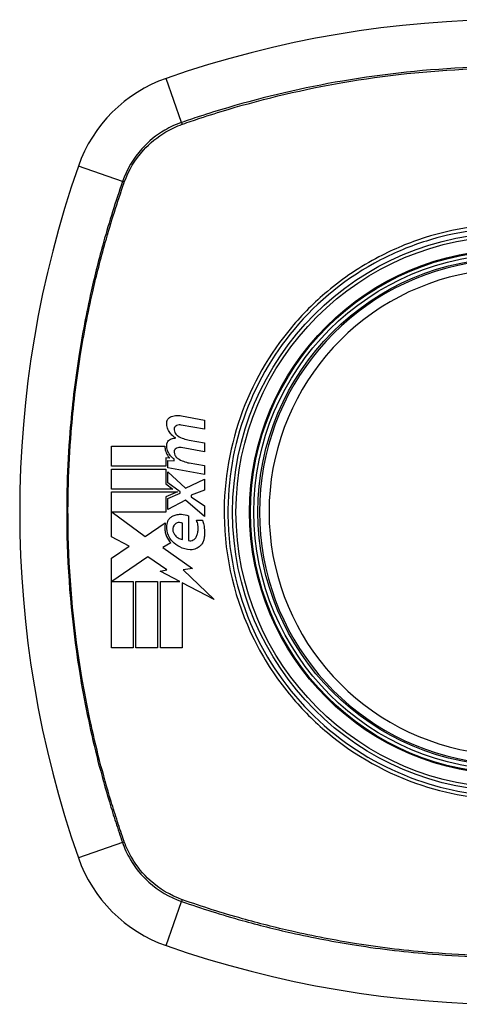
# Model space of a CAD drawing. Header units: inches. Extents: x 84 to 204, y 60 to 92.
# Tile 21 of 32: x 148.095 to 148.64, y 90.05 to 91.27. Entities that reach past the tile are written whole.
import ezdxf

# ---------------------------------------------------------------- set-up
doc = ezdxf.new("R2010")
doc.units = ezdxf.units.IN
doc.header["$MEASUREMENT"] = 0
doc.layers.add('Visible Edges(ANSI)', color=7, linetype='Continuous', lineweight=25)
doc.layers.add('Visible Tangent Edges(ANSI)', color=7, linetype='Continuous', lineweight=25)

msp = doc.modelspace()

# ---------------------------------------------------------------- linework, layer by layer
at = {"layer": 'Visible Edges(ANSI)'}
for p, q in [((148.2956, 90.7795), (148.3242, 90.774)), ((148.3242, 90.763), (148.2954, 90.768)), ((148.3242, 90.774), (148.3242, 90.763)), ((148.3054, 90.7493), (148.3242, 90.746)), ((148.3242, 90.746), (148.3242, 90.735)), ((148.2089, 90.717), (148.2089, 90.7417)), ((148.2089, 90.7417), (148.2752, 90.7417)), ((148.3242, 90.735), (148.2954, 90.7401)), ((148.2814, 90.7268), (148.2763, 90.7272)), ((148.2763, 90.7272), (148.2763, 90.717)), ((148.2787, 90.7148), (148.2787, 90.7242)), ((148.2787, 90.7242), (148.2867, 90.7235)), ((148.2867, 90.7235), (148.2867, 90.726)), ((148.3054, 90.721), (148.3242, 90.7177)), ((148.3242, 90.7177), (148.3242, 90.7067)), ((148.2763, 90.717), (148.2089, 90.717)), ((148.2089, 90.6887), (148.2089, 90.7135)), ((148.2089, 90.7135), (148.2763, 90.7135)), ((148.2763, 90.7135), (148.2763, 90.695)), ((148.3242, 90.7067), (148.2787, 90.7148)), ((148.2787, 90.6964), (148.2787, 90.71)), ((148.2787, 90.71), (148.3008, 90.6897)), ((148.2763, 90.695), (148.2849, 90.6887)), ((148.294, 90.6852), (148.2787, 90.6964)), ((148.3008, 90.6897), (148.3242, 90.701)), ((148.3242, 90.701), (148.3242, 90.6875)), ((148.2849, 90.6887), (148.2089, 90.6887)), ((148.2089, 90.6295), (148.2089, 90.6852)), ((148.2089, 90.6852), (148.291, 90.6852)), ((148.291, 90.6852), (148.2763, 90.679)), ((148.2787, 90.677), (148.294, 90.6835)), ((148.294, 90.6835), (148.294, 90.6852)), ((148.3242, 90.6875), (148.3079, 90.6812)), ((148.3079, 90.6812), (148.3079, 90.6792)), ((148.2763, 90.679), (148.2763, 90.6602)), ((148.2787, 90.6635), (148.2787, 90.677)), ((148.3009, 90.675), (148.2787, 90.6635)), ((148.3242, 90.6545), (148.3009, 90.675)), ((148.3079, 90.6792), (148.3242, 90.668)), ((148.2763, 90.6602), (148.21, 90.6602)), ((148.21, 90.6602), (148.2508, 90.6297)), ((148.3242, 90.668), (148.3242, 90.6545)), ((148.2508, 90.6297), (148.2757, 90.647)), ((148.2969, 90.6262), (148.2969, 90.6462)), ((148.3044, 90.6555), (148.3044, 90.625)), ((148.3144, 90.65), (148.3219, 90.65)), ((148.2307, 90.6179), (148.2089, 90.6295)), ((148.2824, 90.622), (148.2728, 90.6162)), ((148.2089, 90.6032), (148.2307, 90.6179)), ((148.2728, 90.6162), (148.3095, 90.5901)), ((148.2089, 90.4917), (148.2089, 90.6032)), ((148.2542, 90.6047), (148.2095, 90.574)), ((148.2776, 90.5884), (148.2542, 90.6047)), ((148.2692, 90.5867), (148.2776, 90.5884)), ((148.2937, 90.574), (148.2692, 90.5867)), ((148.3095, 90.5901), (148.2977, 90.5884)), ((148.2977, 90.5884), (148.3362, 90.5519)), ((148.2095, 90.574), (148.2357, 90.574)), ((148.2357, 90.574), (148.2357, 90.4917)), ((148.2392, 90.4917), (148.2392, 90.574)), ((148.2392, 90.574), (148.2659, 90.574)), ((148.2659, 90.574), (148.2659, 90.4917)), ((148.2697, 90.4917), (148.2697, 90.574)), ((148.2697, 90.574), (148.2937, 90.574)), ((148.3362, 90.5519), (148.2964, 90.5725)), ((148.2964, 90.5725), (148.2964, 90.4917)), ((148.2357, 90.4917), (148.2089, 90.4917)), ((148.2659, 90.4917), (148.2392, 90.4917)), ((148.2964, 90.4917), (148.2697, 90.4917))]:
    msp.add_line(p, q, dxfattribs=at)
for radius in [0.3199, 0.315]:
    msp.add_circle((148.7055, 90.6602), radius, dxfattribs=at)
for centre, radius, start, end in [((148.7055, 89.9713), 1.2992, 70.7337, 109.2663), ((148.3352, 91.0305), 0.1772, 109.2663, 160.7337), ((149.3944, 90.6602), 1.2992, 160.7337, 199.2663), ((148.7055, 90.6602), 0.313, 99.784, 260.216), ((148.3352, 90.29), 0.1772, 199.2663, 250.7337), ((148.7055, 91.3492), 1.2992, 250.7337, 289.2663)]:
    msp.add_arc(centre, radius, start, end, dxfattribs=at)
for points, knots in [([(148.2834, 90.7787), (148.2855, 90.7794), (148.2876, 90.7798), (148.2917, 90.78), (148.2937, 90.7799), (148.2956, 90.7795)], [-0.03334269, -0.03334269, -0.03334269, -0.03334269, -0.01618292, -0.01618292, -0.00041988, -0.00041988, -0.00041988, -0.00041988]), ([(148.2775, 90.7705), (148.2775, 90.7707), (148.2775, 90.7709), (148.2775, 90.7712), (148.2775, 90.7714), (148.2775, 90.7716), (148.2776, 90.7717), (148.2776, 90.7718), (148.2776, 90.7719), (148.2776, 90.7721), (148.2777, 90.7722), (148.2777, 90.7724), (148.2777, 90.7726), (148.2779, 90.7731), (148.278, 90.7735), (148.2784, 90.7744), (148.2787, 90.7749), (148.2795, 90.7761), (148.2802, 90.7768), (148.2817, 90.778), (148.2825, 90.7784), (148.2834, 90.7787)], [-0.02806933, -0.02806933, -0.02806933, -0.02806933, -0.02655837, -0.02655837, -0.0254402, -0.0254402, -0.02479565, -0.02479565, -0.02416023, -0.02416023, -0.02344141, -0.02344141, -0.02230527, -0.02230527, -0.01907839, -0.01907839, -0.01504987, -0.01504987, -0.00755311, -0.00755311, 0, 0, 0, 0]), ([(148.2889, 90.752), (148.2875, 90.7527), (148.2862, 90.7536), (148.2835, 90.7558), (148.2822, 90.7572), (148.28, 90.7604), (148.2791, 90.7622), (148.2778, 90.7662), (148.2775, 90.7683), (148.2775, 90.7705)], [-0.06020904, -0.06020904, -0.06020904, -0.06020904, -0.04740935, -0.04740935, -0.03262202, -0.03262202, -0.01678225, -0.01678225, -0.00037275, -0.00037275, -0.00037275, -0.00037275]), ([(148.2896, 90.7673), (148.2893, 90.7672), (148.289, 90.767), (148.2883, 90.7666), (148.288, 90.7663), (148.2874, 90.7656), (148.2872, 90.7653), (148.2869, 90.7646), (148.2868, 90.7643), (148.2867, 90.764), (148.2867, 90.7639), (148.2867, 90.7638), (148.2867, 90.7637), (148.2866, 90.7636), (148.2866, 90.7636), (148.2866, 90.7634), (148.2866, 90.7634), (148.2866, 90.7632), (148.2866, 90.7631), (148.2866, 90.7627), (148.2866, 90.7625), (148.2866, 90.7622)], [-0.01825939, -0.01825939, -0.01825939, -0.01825939, -0.01555937, -0.01555937, -0.01215229, -0.01215229, -0.00884391, -0.00884391, -0.00670425, -0.00670425, -0.00603459, -0.00603459, -0.00561463, -0.00561463, -0.00522861, -0.00522861, -0.00473542, -0.00473542, -0.00393494, -0.00393494, -0.00196875, -0.00196875, -0.00196875, -0.00196875]), ([(148.2954, 90.768), (148.2945, 90.7682), (148.2936, 90.7682), (148.2916, 90.768), (148.2906, 90.7678), (148.2896, 90.7673)], [-0.01599987, -0.01599987, -0.01599987, -0.01599987, -0.00850266, -0.00850266, 0, 0, 0, 0]), ([(148.2866, 90.7622), (148.2867, 90.7611), (148.287, 90.7599), (148.2879, 90.7582), (148.2883, 90.7575), (148.2895, 90.7559), (148.2904, 90.7551), (148.2914, 90.7545)], [-0.02463691, -0.02463691, -0.02463691, -0.02463691, -0.01555528, -0.01555528, -0.00955626, -0.00955626, 0, 0, 0, 0]), ([(148.2775, 90.743), (148.2775, 90.7431), (148.2775, 90.7432), (148.2775, 90.7434), (148.2775, 90.7435), (148.2775, 90.7437), (148.2775, 90.7438), (148.2775, 90.7439), (148.2775, 90.744), (148.2776, 90.7442), (148.2776, 90.7442), (148.2776, 90.7445), (148.2776, 90.7446), (148.2777, 90.7451), (148.2778, 90.7454), (148.2782, 90.7465), (148.2786, 90.7471), (148.2795, 90.7485), (148.2801, 90.7491), (148.2816, 90.7502), (148.2825, 90.7507), (148.2834, 90.751)], [-0.02766047, -0.02766047, -0.02766047, -0.02766047, -0.02680401, -0.02680401, -0.0261056, -0.0261056, -0.02548201, -0.02548201, -0.02488025, -0.02488025, -0.02420509, -0.02420509, -0.02317395, -0.02317395, -0.02044509, -0.02044509, -0.01476326, -0.01476326, -0.00792574, -0.00792574, 0, 0, 0, 0]), ([(148.2867, 90.726), (148.2845, 90.7273), (148.2826, 90.7291), (148.28, 90.7329), (148.2791, 90.7346), (148.2778, 90.7386), (148.2775, 90.7408), (148.2775, 90.743)], [-0.0529494, -0.0529494, -0.0529494, -0.0529494, -0.03254649, -0.03254649, -0.01730062, -0.01730062, -0.00039707, -0.00039707, -0.00039707, -0.00039707]), ([(148.2752, 90.7417), (148.2752, 90.7407), (148.2752, 90.7398), (148.2757, 90.7364), (148.2764, 90.734), (148.2786, 90.73), (148.2799, 90.7283), (148.2814, 90.7268)], [-0.04317297, -0.04317297, -0.04317297, -0.04317297, -0.0356333, -0.0356333, -0.01696241, -0.01696241, 0, 0, 0, 0]), ([(148.2896, 90.7394), (148.2893, 90.7392), (148.2889, 90.739), (148.2883, 90.7386), (148.288, 90.7383), (148.2874, 90.7376), (148.2872, 90.7372), (148.2869, 90.7365), (148.2868, 90.7362), (148.2867, 90.7358), (148.2867, 90.7357), (148.2866, 90.7356), (148.2866, 90.7355), (148.2866, 90.7354), (148.2866, 90.7354), (148.2866, 90.7352), (148.2866, 90.7352), (148.2866, 90.735), (148.2866, 90.7349), (148.2866, 90.7346), (148.2866, 90.7344), (148.2866, 90.7342)], [-0.01824014, -0.01824014, -0.01824014, -0.01824014, -0.0154558, -0.0154558, -0.01198937, -0.01198937, -0.00859566, -0.00859566, -0.00615971, -0.00615971, -0.00546034, -0.00546034, -0.00503601, -0.00503601, -0.00465527, -0.00465527, -0.00417342, -0.00417342, -0.00341971, -0.00341971, -0.00194251, -0.00194251, -0.00194251, -0.00194251]), ([(148.2866, 90.7342), (148.2867, 90.733), (148.2871, 90.7318), (148.2879, 90.7301), (148.2883, 90.7294), (148.2895, 90.7279), (148.2904, 90.7271), (148.2914, 90.7265)], [-0.02463866, -0.02463866, -0.02463866, -0.02463866, -0.01525184, -0.01525184, -0.00931987, -0.00931987, 0, 0, 0, 0]), ([(148.2954, 90.7401), (148.2945, 90.7402), (148.2936, 90.7403), (148.2916, 90.7401), (148.2906, 90.7398), (148.2896, 90.7394)], [-0.01604893, -0.01604893, -0.01604893, -0.01604893, -0.00847727, -0.00847727, 0, 0, 0, 0]), ([(148.2854, 90.6555), (148.2871, 90.6562), (148.2888, 90.6568), (148.2923, 90.6574), (148.294, 90.6575), (148.2987, 90.6574), (148.3017, 90.6567), (148.3044, 90.6555)], [-0.05252162, -0.05252162, -0.05252162, -0.05252162, -0.03802982, -0.03802982, -0.02406892, -0.02406892, 0, 0, 0, 0]), ([(148.2757, 90.647), (148.2754, 90.6457), (148.2752, 90.6444), (148.2751, 90.6426), (148.275, 90.6422), (148.275, 90.6414), (148.275, 90.641), (148.275, 90.6404), (148.275, 90.6401), (148.275, 90.6396), (148.275, 90.6393), (148.2751, 90.6386), (148.2751, 90.6382), (148.2753, 90.6368), (148.2754, 90.6359), (148.276, 90.6332), (148.2765, 90.6316), (148.2785, 90.6271), (148.2803, 90.6244), (148.2824, 90.622)], [-0.06899169, -0.06899169, -0.06899169, -0.06899169, -0.05878002, -0.05878002, -0.05561, -0.05561, -0.05273167, -0.05273167, -0.05061216, -0.05061216, -0.04865735, -0.04865735, -0.04550856, -0.04550856, -0.03795067, -0.03795067, -0.02502911, -0.02502911, 0, 0, 0, 0]), ([(148.2846, 90.6235), (148.2829, 90.6253), (148.2814, 90.6274), (148.2792, 90.6318), (148.2784, 90.6342), (148.2779, 90.6372), (148.2778, 90.6379), (148.2777, 90.6388), (148.2777, 90.6392), (148.2776, 90.6397), (148.2776, 90.64), (148.2776, 90.6405), (148.2776, 90.6408), (148.2776, 90.6415), (148.2776, 90.6419), (148.2777, 90.6433), (148.2778, 90.6441), (148.2779, 90.645)], [-0.06373187, -0.06373187, -0.06373187, -0.06373187, -0.04404665, -0.04404665, -0.02524201, -0.02524201, -0.02033555, -0.02033555, -0.01791741, -0.01791741, -0.01602226, -0.01602226, -0.01392522, -0.01392522, -0.01050046, -0.01050046, -0.00386231, -0.00386231, -0.00386231, -0.00386231]), ([(148.2779, 90.645), (148.278, 90.6456), (148.2781, 90.6461), (148.2785, 90.6478), (148.2789, 90.6489), (148.2801, 90.6512), (148.281, 90.6523), (148.2831, 90.6542), (148.2842, 90.6549), (148.2854, 90.6555)], [-0.03526655, -0.03526655, -0.03526655, -0.03526655, -0.03088657, -0.03088657, -0.02197862, -0.02197862, -0.01079591, -0.01079591, 0, 0, 0, 0]), ([(148.2969, 90.6462), (148.2968, 90.6463), (148.2966, 90.6464), (148.2959, 90.6467), (148.2954, 90.6469), (148.2938, 90.6472), (148.2927, 90.6473), (148.2907, 90.6469), (148.2897, 90.6465), (148.2882, 90.6455), (148.2875, 90.6449), (148.2869, 90.6442)], [-0.02954107, -0.02954107, -0.02954107, -0.02954107, -0.0279188, -0.0279188, -0.02353211, -0.02353211, -0.01478416, -0.01478416, -0.00692303, -0.00692303, 0, 0, 0, 0]), ([(148.3139, 90.6292), (148.3146, 90.6306), (148.3151, 90.6319), (148.316, 90.6351), (148.3162, 90.6368), (148.3164, 90.6391), (148.3164, 90.6396), (148.3164, 90.6404), (148.3164, 90.6407), (148.3164, 90.6412), (148.3164, 90.6415), (148.3163, 90.642), (148.3163, 90.6424), (148.3162, 90.6432), (148.3162, 90.6437), (148.3158, 90.6462), (148.3152, 90.6481), (148.3144, 90.65)], [-0.05506664, -0.05506664, -0.05506664, -0.05506664, -0.04374259, -0.04374259, -0.03018084, -0.03018084, -0.0264387, -0.0264387, -0.02420765, -0.02420765, -0.02223233, -0.02223233, -0.01976957, -0.01976957, -0.01599104, -0.01599104, -0.00050036, -0.00050036, -0.00050036, -0.00050036]), ([(148.3219, 90.65), (148.3225, 90.6482), (148.323, 90.6464), (148.3236, 90.6433), (148.3237, 90.6421), (148.324, 90.6402), (148.324, 90.6395), (148.3241, 90.6384), (148.3242, 90.6378), (148.3242, 90.6368), (148.3242, 90.6363), (148.3243, 90.635), (148.3242, 90.6342), (148.3242, 90.6314), (148.324, 90.6294), (148.3237, 90.6275)], [-0.05857853, -0.05857853, -0.05857853, -0.05857853, -0.04427096, -0.04427096, -0.03493369, -0.03493369, -0.0296881, -0.0296881, -0.0258246, -0.0258246, -0.02178743, -0.02178743, -0.01568984, -0.01568984, -0.00067754, -0.00067754, -0.00067754, -0.00067754]), ([(148.2869, 90.6442), (148.2866, 90.6438), (148.2863, 90.6434), (148.2857, 90.6423), (148.2854, 90.6416), (148.2851, 90.6403), (148.285, 90.6397), (148.2849, 90.6389), (148.2849, 90.6387), (148.2849, 90.6385), (148.2849, 90.6384), (148.2849, 90.6382), (148.2849, 90.6381), (148.285, 90.6379), (148.285, 90.6378), (148.285, 90.6375), (148.285, 90.6373), (148.2851, 90.6366), (148.2853, 90.636), (148.2854, 90.6355)], [-0.02524521, -0.02524521, -0.02524521, -0.02524521, -0.02119963, -0.02119963, -0.01548649, -0.01548649, -0.0107886, -0.0107886, -0.00949271, -0.00949271, -0.00871746, -0.00871746, -0.00802869, -0.00802869, -0.00716605, -0.00716605, -0.00583345, -0.00583345, -0.00150535, -0.00150535, -0.00150535, -0.00150535]), ([(148.2854, 90.6355), (148.2858, 90.6344), (148.2864, 90.6333), (148.2875, 90.6317), (148.288, 90.631), (148.2895, 90.6295), (148.2905, 90.6287), (148.2932, 90.6271), (148.2951, 90.6265), (148.2969, 90.6262)], [-0.04086178, -0.04086178, -0.04086178, -0.04086178, -0.03180686, -0.03180686, -0.02543884, -0.02543884, -0.01530154, -0.01530154, 0, 0, 0, 0]), ([(148.3064, 90.6135), (148.302, 90.6138), (148.2976, 90.6149), (148.2902, 90.6186), (148.2872, 90.6208), (148.2846, 90.6235)], [-0.0651785, -0.0651785, -0.0651785, -0.0651785, -0.02911205, -0.02911205, 0, 0, 0, 0]), ([(148.3044, 90.625), (148.3046, 90.6249), (148.3048, 90.6249), (148.3058, 90.6247), (148.3067, 90.6246), (148.3085, 90.6248), (148.3095, 90.6251), (148.3112, 90.626), (148.312, 90.6266), (148.3131, 90.6278), (148.3136, 90.6285), (148.3139, 90.6292)], [-0.03010904, -0.03010904, -0.03010904, -0.03010904, -0.02874945, -0.02874945, -0.02177568, -0.02177568, -0.01355693, -0.01355693, -0.00629065, -0.00629065, 0, 0, 0, 0]), ([(148.3237, 90.6275), (148.3235, 90.6262), (148.3232, 90.6249), (148.3223, 90.6229), (148.3219, 90.6221), (148.3208, 90.6202), (148.32, 90.6192), (148.3175, 90.6168), (148.3158, 90.6156), (148.3118, 90.6139), (148.3095, 90.6134), (148.307, 90.6135), (148.3067, 90.6135), (148.3064, 90.6135)], [-0.07879273, -0.07879273, -0.07879273, -0.07879273, -0.06865981, -0.06865981, -0.06195708, -0.06195708, -0.05155002, -0.05155002, -0.03492434, -0.03492434, -0.01659653, -0.01659653, -0.01443138, -0.01443138, -0.01443138, -0.01443138])]:
    msp.add_open_spline(points, degree=3, knots=knots, dxfattribs=at)
for points in [[(148.2914, 90.7545), (148.2957, 90.7518), (148.3005, 90.7501), (148.3054, 90.7493)], [(148.2834, 90.751), (148.2852, 90.7515), (148.2871, 90.7519), (148.2889, 90.752)], [(148.2914, 90.7265), (148.2957, 90.7238), (148.3005, 90.7219), (148.3054, 90.721)]]:
    msp.add_open_spline(points, degree=3, dxfattribs=at)
at = {"layer": 'Visible Tangent Edges(ANSI)'}
for p, q in [((148.2959, 91.1431), (148.2768, 91.1977)), ((148.2226, 91.0698), (148.168, 91.0889)), ((148.2226, 90.2506), (148.168, 90.2315)), ((148.2768, 90.1228), (148.2959, 90.1774))]:
    msp.add_line(p, q, dxfattribs=at)
for radius in [0.3464, 0.3422, 0.3254, 0.3242]:
    msp.add_circle((148.7055, 90.6602), radius, dxfattribs=at)
msp.add_arc((148.7055, 90.6602), 0.3012, 99.784, 260.216, dxfattribs=at)
for centre, major_axis, start_param, end_param in [((148.2975, 91.1384), (0.00321, -0.00931), 4.18856, 4.452267), ((148.2273, 91.0682), (0.00931, -0.00321), 1.830918, 2.094625), ((148.2273, 90.2523), (-0.00931, -0.00321), 1.046967, 1.310674), ((148.2975, 90.1821), (0.00321, 0.00931), 1.830918, 2.094625)]:
    msp.add_ellipse(centre, major_axis=major_axis, ratio=0.002592, start_param=start_param, end_param=end_param, dxfattribs=at)
for points, knots in [([(149.115, 91.1431), (149.1027, 91.1473), (149.0902, 91.1515), (149.0653, 91.1593), (149.0527, 91.163), (149.0199, 91.1721), (148.9995, 91.1773), (148.9523, 91.1879), (148.9254, 91.193), (148.8632, 91.2027), (148.8278, 91.2067), (148.7464, 91.2124), (148.7005, 91.2131), (148.6012, 91.209), (148.5479, 91.2034), (148.4472, 91.1862), (148.3996, 91.1751), (148.3412, 91.1579), (148.3295, 91.1543), (148.3105, 91.1481), (148.3032, 91.1456), (148.2959, 91.1431)], [0, 0, 0, 0, 0.099284, 0.099284, 0.198297, 0.198297, 0.356934, 0.356934, 0.563163, 0.563163, 0.83126, 0.83126, 1.179786, 1.179786, 1.583317, 1.583317, 1.95181, 1.95181, 2.045062, 2.045062, 2.103661, 2.103661, 2.103661, 2.103661]), ([(148.2971, 91.141), (148.3043, 91.1435), (148.3114, 91.1459), (148.3302, 91.1521), (148.3419, 91.1558), (148.4001, 91.1731), (148.4476, 91.1843), (148.5481, 91.2016), (148.6014, 91.2073), (148.6715, 91.2102), (148.6885, 91.2106), (148.7055, 91.2106)], [-2.102416, -2.102416, -2.102416, -2.102416, -2.045062, -2.045062, -1.95181, -1.95181, -1.583317, -1.583317, -1.179786, -1.179786, -1.050919, -1.050919, -1.050919, -1.050919]), ([(148.2959, 91.1431), (148.2886, 91.1406), (148.2816, 91.1374), (148.2644, 91.1274), (148.2548, 91.1196), (148.236, 91.0987), (148.2278, 91.0848), (148.2226, 91.0698)], [0, 0, 0, 0, 0.0558923, 0.0558923, 0.1453199, 0.1453199, 0.261048, 0.261048, 0.261048, 0.261048]), ([(148.2249, 91.069), (148.2301, 91.0837), (148.2382, 91.0972), (148.2566, 91.1176), (148.266, 91.1252), (148.2828, 91.1351), (148.2896, 91.1383), (148.2966, 91.1408)], [-0.261048, -0.261048, -0.261048, -0.261048, -0.1453199, -0.1453199, -0.0558923, -0.0558923, 0, 0, 0, 0]), ([(148.2226, 91.0698), (148.2184, 91.0574), (148.2142, 91.045), (148.2064, 91.02), (148.2027, 91.0075), (148.1935, 90.9746), (148.1884, 90.9543), (148.1778, 90.9071), (148.1727, 90.8802), (148.1636, 90.8219), (148.1599, 90.7904), (148.154, 90.7161), (148.1528, 90.6732), (148.1552, 90.5715), (148.1608, 90.5126), (148.1763, 90.42), (148.1836, 90.3856), (148.1966, 90.3345), (148.2013, 90.3176), (148.2089, 90.2924), (148.2115, 90.284), (148.217, 90.2673), (148.2198, 90.259), (148.2226, 90.2506)], [0, 0, 0, 0, 0.099284, 0.099284, 0.198296, 0.198296, 0.356933, 0.356933, 0.563161, 0.563161, 0.801732, 0.801732, 1.126637, 1.126637, 1.572986, 1.572986, 1.839557, 1.839557, 1.972882, 1.972882, 2.039554, 2.039554, 2.106203, 2.106203, 2.106203, 2.106203]), ([(148.2247, 90.2519), (148.2218, 90.2602), (148.2191, 90.2682), (148.2137, 90.2847), (148.2111, 90.293), (148.2034, 90.3182), (148.1987, 90.3351), (148.1855, 90.386), (148.1782, 90.4204), (148.1626, 90.5128), (148.1569, 90.5716), (148.1544, 90.6732), (148.1556, 90.716), (148.1616, 90.7903), (148.1653, 90.8216), (148.1745, 90.8798), (148.1797, 90.9067), (148.1904, 90.9538), (148.1956, 90.9741), (148.2048, 91.0069), (148.2086, 91.0194), (148.2164, 91.0442), (148.2204, 91.0562), (148.2247, 91.0686)], [-2.104956, -2.104956, -2.104956, -2.104956, -2.039554, -2.039554, -1.972882, -1.972882, -1.839557, -1.839557, -1.572986, -1.572986, -1.126637, -1.126637, -0.801732, -0.801732, -0.563161, -0.563161, -0.356933, -0.356933, -0.198296, -0.198296, -0.099284, -0.099284, -0.001246, -0.001246, -0.001246, -0.001246]), ([(148.7055, 91.0125), (148.7282, 91.0125), (148.7512, 91.0102), (148.8028, 91.0001), (148.8308, 90.9908), (148.8839, 90.9655), (148.9091, 90.9494), (148.9317, 90.9305), (148.9658, 90.902), (148.9941, 90.8673), (149.0349, 90.7917), (149.0481, 90.752), (149.0593, 90.675), (149.0588, 90.6376), (149.0453, 90.5569), (149.0286, 90.5127), (148.996, 90.4601), (148.9863, 90.4467), (148.9757, 90.434), (148.946, 90.3984), (148.9093, 90.369), (148.8201, 90.3228), (148.7667, 90.3092), (148.6728, 90.3072), (148.6329, 90.3132), (148.5528, 90.3396), (148.5132, 90.3616), (148.4792, 90.39), (148.4444, 90.419), (148.4155, 90.4548), (148.3694, 90.5419), (148.3554, 90.5942), (148.3519, 90.6912), (148.3584, 90.7351), (148.3869, 90.8167), (148.4081, 90.8541), (148.4352, 90.8865), (148.4648, 90.9219), (148.5014, 90.9513), (148.5607, 90.9821), (148.5798, 90.99), (148.6334, 91.0069), (148.6697, 91.0125), (148.7055, 91.0125)], [-3.141593, -3.141593, -3.141593, -3.141593, -2.946594, -2.946594, -2.696251, -2.696251, -2.445914, -2.445914, -2.445914, -2.067507, -2.067507, -1.716551, -1.716551, -1.405531, -1.405531, -1.016056, -1.016056, -0.875434, -0.875434, -0.875434, -0.479101, -0.479101, -0.021702, -0.021702, 0.31764, 0.31764, 0.695378, 0.695378, 0.695378, 1.082671, 1.082671, 1.532987, 1.532987, 1.905714, 1.905714, 2.266012, 2.266012, 2.266012, 2.660331, 2.660331, 2.835226, 2.835226, 3.141593, 3.141593, 3.141593, 3.141593]), ([(148.7055, 91.017), (148.6692, 91.017), (148.6325, 91.0114), (148.5782, 90.9942), (148.5589, 90.9861), (148.5176, 90.9645), (148.4962, 90.9502), (148.4766, 90.9337)], [-3.1415927, -3.1415927, -3.1415927, -3.1415927, -2.8352255, -2.8352255, -2.6603308, -2.6603308, -2.4437372, -2.4437372, -2.4437372, -2.4437372]), ([(148.432, 90.8891), (148.4046, 90.8564), (148.383, 90.8186), (148.354, 90.736), (148.3472, 90.6916), (148.3509, 90.5934), (148.3652, 90.5404), (148.4021, 90.471), (148.4161, 90.4504), (148.432, 90.4314)], [-2.266012, -2.266012, -2.266012, -2.266012, -1.905714, -1.905714, -1.532987, -1.532987, -1.082671, -1.082671, -0.873089, -0.873089, -0.873089, -0.873089]), ([(148.4766, 90.3868), (148.5109, 90.358), (148.5509, 90.3356), (148.632, 90.3088), (148.6724, 90.3027), (148.7675, 90.3047), (148.8216, 90.3186), (148.8929, 90.3557), (148.9145, 90.3702), (148.9343, 90.3868)], [-0.695378, -0.695378, -0.695378, -0.695378, -0.31764, -0.31764, 0.021702, 0.021702, 0.479101, 0.479101, 0.69757, 0.69757, 0.69757, 0.69757]), ([(148.2226, 90.2506), (148.2251, 90.2434), (148.2283, 90.2364), (148.2383, 90.2192), (148.2461, 90.2096), (148.267, 90.1908), (148.2809, 90.1826), (148.2959, 90.1774)], [0, 0, 0, 0, 0.0558923, 0.0558923, 0.1453199, 0.1453199, 0.261048, 0.261048, 0.261048, 0.261048]), ([(148.2966, 90.1797), (148.282, 90.1849), (148.2685, 90.193), (148.2481, 90.2114), (148.2405, 90.2208), (148.2306, 90.2375), (148.2274, 90.2444), (148.2249, 90.2514)], [-0.261048, -0.261048, -0.261048, -0.261048, -0.1453199, -0.1453199, -0.0558923, -0.0558923, 0, 0, 0, 0]), ([(148.2959, 90.1774), (148.3082, 90.1732), (148.3207, 90.169), (148.3457, 90.1612), (148.3582, 90.1575), (148.391, 90.1483), (148.4114, 90.1432), (148.4586, 90.1326), (148.4855, 90.1275), (148.5438, 90.1183), (148.5753, 90.1147), (148.6496, 90.1088), (148.6925, 90.1076), (148.7942, 90.11), (148.853, 90.1156), (148.9457, 90.1311), (148.9801, 90.1383), (149.0312, 90.1514), (149.0481, 90.1561), (149.0733, 90.1637), (149.0817, 90.1663), (149.0984, 90.1717), (149.1067, 90.1746), (149.115, 90.1774)], [0, 0, 0, 0, 0.099284, 0.099284, 0.198296, 0.198296, 0.356933, 0.356933, 0.563161, 0.563161, 0.801732, 0.801732, 1.126637, 1.126637, 1.572986, 1.572986, 1.839557, 1.839557, 1.972882, 1.972882, 2.039554, 2.039554, 2.106203, 2.106203, 2.106203, 2.106203]), ([(149.1138, 90.1795), (149.1055, 90.1766), (149.0975, 90.1739), (149.081, 90.1685), (149.0727, 90.1659), (149.0475, 90.1582), (149.0306, 90.1535), (148.9797, 90.1403), (148.9453, 90.133), (148.8528, 90.1173), (148.7941, 90.1117), (148.6925, 90.1092), (148.6497, 90.1104), (148.5754, 90.1164), (148.544, 90.1201), (148.4858, 90.1293), (148.459, 90.1345), (148.4119, 90.1452), (148.3916, 90.1504), (148.3588, 90.1596), (148.3463, 90.1633), (148.3215, 90.1712), (148.3095, 90.1752), (148.2971, 90.1795)], [-2.104956, -2.104956, -2.104956, -2.104956, -2.039554, -2.039554, -1.972882, -1.972882, -1.839557, -1.839557, -1.572986, -1.572986, -1.126637, -1.126637, -0.801732, -0.801732, -0.563161, -0.563161, -0.356933, -0.356933, -0.198296, -0.198296, -0.099284, -0.099284, -0.001246, -0.001246, -0.001246, -0.001246])]:
    msp.add_open_spline(points, degree=3, knots=knots, dxfattribs=at)
for points in [[(148.2966, 91.1408), (148.2968, 91.1408), (148.297, 91.1409), (148.2971, 91.141)], [(148.2247, 91.0686), (148.2248, 91.0687), (148.2248, 91.0689), (148.2249, 91.069)], [(148.4766, 90.9337), (148.4605, 90.9202), (148.4455, 90.9052), (148.432, 90.8891)], [(148.432, 90.4314), (148.4455, 90.4153), (148.4604, 90.4003), (148.4766, 90.3868)], [(148.2249, 90.2514), (148.2248, 90.2516), (148.2248, 90.2517), (148.2247, 90.2519)], [(148.2971, 90.1795), (148.297, 90.1796), (148.2968, 90.1796), (148.2966, 90.1797)]]:
    msp.add_open_spline(points, degree=3, dxfattribs=at)

doc.saveas('drawing.dxf')
